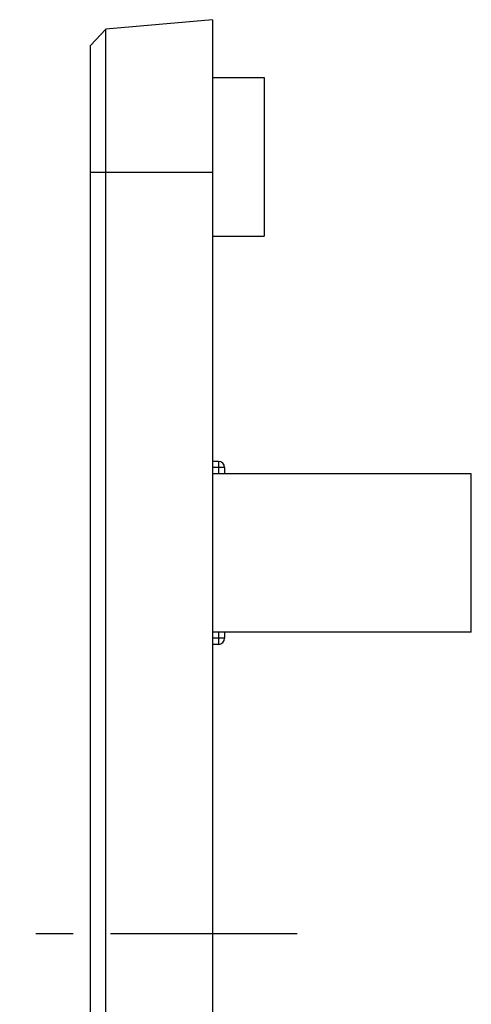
# Model space of a CAD drawing. Header units: millimetres. Extents: x 0 to 297, y 0 to 210.
# Tile 71 of 122: x 125 to 140, y 129 to 161. Entities that reach past the tile are written whole.
import ezdxf

# ---------------------------------------------------------------- set-up
doc = ezdxf.new("R2010")
doc.units = ezdxf.units.MM
doc.header["$LTSCALE"] = 16.335
doc.linetypes.add('CENTER', pattern=[0.6, 0.375, -0.075, 0.075, -0.075])
doc.layers.get('0').update_dxf_attribs({"linetype": 'CONTINUOUS'})
doc.layers.add('DEFAULT_1', color=7, linetype='CENTER')

msp = doc.modelspace()

# ---------------------------------------------------------------- linework, layer by layer
at = {"color": 7, "linetype": 'CONTINUOUS'}
for p, q in [((131.057, 161.464), (127.555, 161.157)), ((131.057, 161.464), (131.057, 101.464)), ((127.057, 160.614), (127.555, 161.157)), ((127.555, 101.77), (127.555, 161.157)), ((127.057, 102.314), (127.057, 160.614)), ((131.057, 159.564), (132.757, 159.564)), ((132.757, 159.563), (132.757, 154.364)), ((127.057, 156.464), (131.057, 156.464)), ((131.057, 154.364), (132.757, 154.364)), ((131.257, 146.964), (131.057, 146.964)), ((131.457, 146.764), (131.057, 146.764)), ((131.257, 146.964), (131.257, 146.564)), ((131.457, 146.764), (131.457, 146.564)), ((139.557, 146.564), (131.057, 146.564)), ((139.557, 141.364), (139.557, 146.564)), ((139.557, 141.364), (131.057, 141.364)), ((131.257, 141.364), (131.257, 140.964)), ((131.457, 141.364), (131.457, 141.164)), ((131.457, 141.164), (131.057, 141.164)), ((131.257, 140.964), (131.057, 140.964))]:
    msp.add_line(p, q, dxfattribs=at)
for centre, start, end in [((131.257, 146.764), 0, 90), ((131.257, 141.164), 270, 360)]:
    msp.add_arc(centre, 0.2, start, end, dxfattribs=at)
at = {"layer": 'DEFAULT_1', "color": 7, "linetype": 'CENTER'}
msp.add_line((133.839, 131.464), (124.73, 131.464), dxfattribs=at)

doc.saveas('drawing.dxf')
